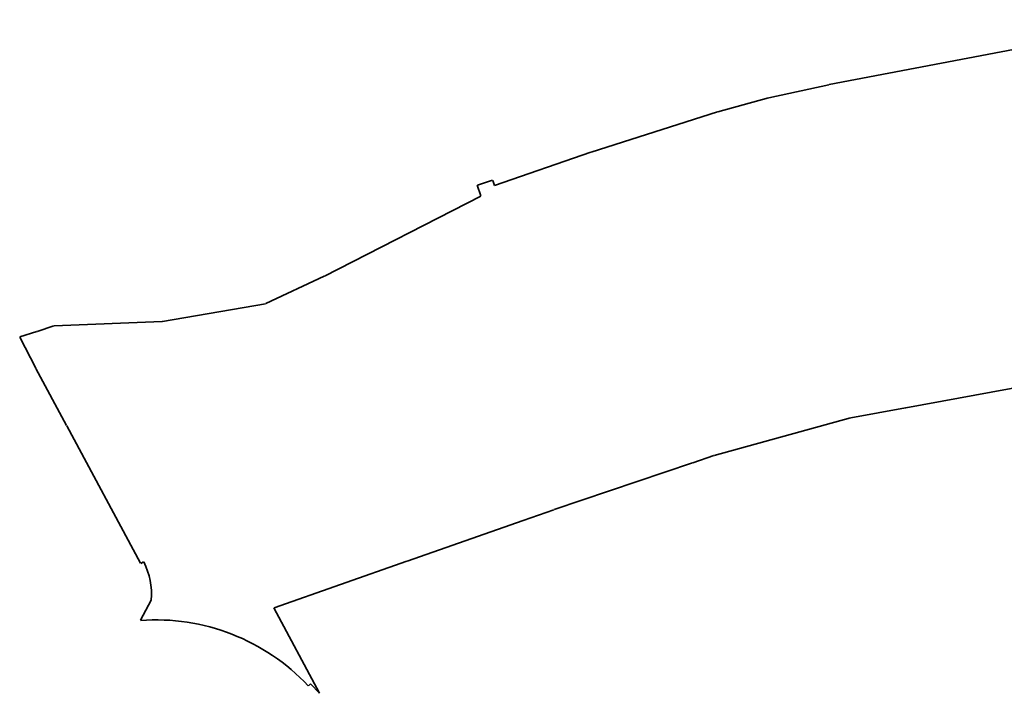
# Model space of a CAD drawing. Extents: x 3503752 to 3504470, y 5375172 to 5375556.
# Tile 1 of 77: x 3503752 to 3504010, y 5375172 to 5375348. Entities that reach past the tile are written whole.
import ezdxf

# ---------------------------------------------------------------- set-up
doc = ezdxf.new("R2010")
doc.units = 0
doc.header["$MEASUREMENT"] = 0
doc.layers.add('K_FLURSTUECKE', color=7, linetype='Continuous')

msp = doc.modelspace()

# ---------------------------------------------------------------- linework, layer by layer
at = {"layer": 'K_FLURSTUECKE', "color": 252, "linetype": 'Continuous', "lineweight": 35}
for p, q in [((3503963.97, 5375331.19), (3504053.17, 5375348.14)), ((3503963.97, 5375331.19), (3504053.17, 5375348.14)), ((3503948.21, 5375327.76), (3503963.89, 5375331.17)), ((3503948.21, 5375327.76), (3503963.89, 5375331.17)), ((3503934.87, 5375324.08), (3503948.13, 5375327.74)), ((3503934.87, 5375324.08), (3503948.13, 5375327.74)), ((3503901.78, 5375313.55), (3503934.79, 5375324.06)), ((3503901.78, 5375313.55), (3503934.79, 5375324.06)), ((3503876.59, 5375304.8), (3503901.7, 5375313.53)), ((3503876.59, 5375304.8), (3503901.7, 5375313.53)), ((3503872.09, 5375304.96), (3503876.06, 5375306.21)), ((3503872.09, 5375304.96), (3503876.06, 5375306.21)), ((3503876.11, 5375306.18), (3503876.54, 5375304.83)), ((3503876.11, 5375306.18), (3503876.54, 5375304.83)), ((3503872.97, 5375302.11), (3503872.06, 5375304.91)), ((3503872.97, 5375302.11), (3503872.06, 5375304.91)), ((3503832.16, 5375281.17), (3503872.94, 5375302.05)), ((3503832.16, 5375281.17), (3503872.94, 5375302.05)), ((3503816.76, 5375273.98), (3503832.08, 5375281.13)), ((3503816.76, 5375273.98), (3503832.08, 5375281.13)), ((3503789.8, 5375269.28), (3503816.68, 5375273.95)), ((3503789.8, 5375269.28), (3503816.68, 5375273.95)), ((3503757.08, 5375266.7), (3503761.4, 5375268.14)), ((3503757.08, 5375266.7), (3503761.4, 5375268.14)), ((3503761.48, 5375268.15), (3503789.72, 5375269.27)), ((3503761.48, 5375268.15), (3503789.72, 5375269.27)), ((3503756.69, 5375257.11), (3503752.49, 5375265.23)), ((3503756.69, 5375257.11), (3503752.49, 5375265.23)), ((3503752.51, 5375265.28), (3503757, 5375266.68)), ((3503752.51, 5375265.28), (3503757, 5375266.68)), ((3503764.75, 5375242.17), (3503756.73, 5375257.03)), ((3503764.75, 5375242.17), (3503756.73, 5375257.03)), ((3504038.24, 5375256.66), (3503984.01, 5375246.79)), ((3504038.24, 5375256.66), (3503984.01, 5375246.79)), ((3503983.93, 5375246.77), (3503969.65, 5375244.18)), ((3503983.93, 5375246.77), (3503969.65, 5375244.18)), ((3503784.04, 5375206.15), (3503764.79, 5375242.09)), ((3503784.04, 5375206.15), (3503764.79, 5375242.09)), ((3503969.57, 5375244.16), (3503933.96, 5375234.3)), ((3503969.57, 5375244.16), (3503933.96, 5375234.3)), ((3503933.88, 5375234.28), (3503928.34, 5375232.4)), ((3503933.88, 5375234.28), (3503928.34, 5375232.4)), ((3503928.26, 5375232.38), (3503892.11, 5375220.16)), ((3503928.26, 5375232.38), (3503892.11, 5375220.16)), ((3503892.03, 5375220.14), (3503884.08, 5375217.34)), ((3503892.03, 5375220.14), (3503884.08, 5375217.34)), ((3503884, 5375217.32), (3503853.71, 5375206.71)), ((3503884, 5375217.32), (3503853.71, 5375206.71)), ((3503784.85, 5375206.51), (3503784.1, 5375206.13)), ((3503784.85, 5375206.51), (3503784.1, 5375206.13)), ((3503853.63, 5375206.69), (3503818.94, 5375194.53)), ((3503853.63, 5375206.69), (3503818.94, 5375194.53)), ((3503784.05, 5375191.28), (3503786.83, 5375196.48)), ((3503784.05, 5375191.28), (3503786.83, 5375196.48)), ((3503818.92, 5375194.48), (3503830.8, 5375172.2)), ((3503818.92, 5375194.48), (3503830.8, 5375172.2)), ((3503828.45, 5375174.65), (3503827.95, 5375174.18)), ((3503828.45, 5375174.65), (3503827.95, 5375174.18)), ((3503830.79, 5375172.19), (3503828.51, 5375174.65)), ((3503830.79, 5375172.19), (3503828.51, 5375174.65))]:
    msp.add_line(p, q, dxfattribs=at)
for centre, radius, start, end in [((3503768.86, 5375198.19), 18.07, 354.8136, 27.3436), ((3503768.86, 5375198.19), 18.07, 354.8136, 27.3436), ((3503787.96, 5375136.44), 54.94, 43.3855, 94.0644), ((3503787.96, 5375136.44), 54.94, 43.3855, 94.0644)]:
    msp.add_arc(centre, radius, start, end, dxfattribs=at)

doc.saveas('drawing.dxf')
